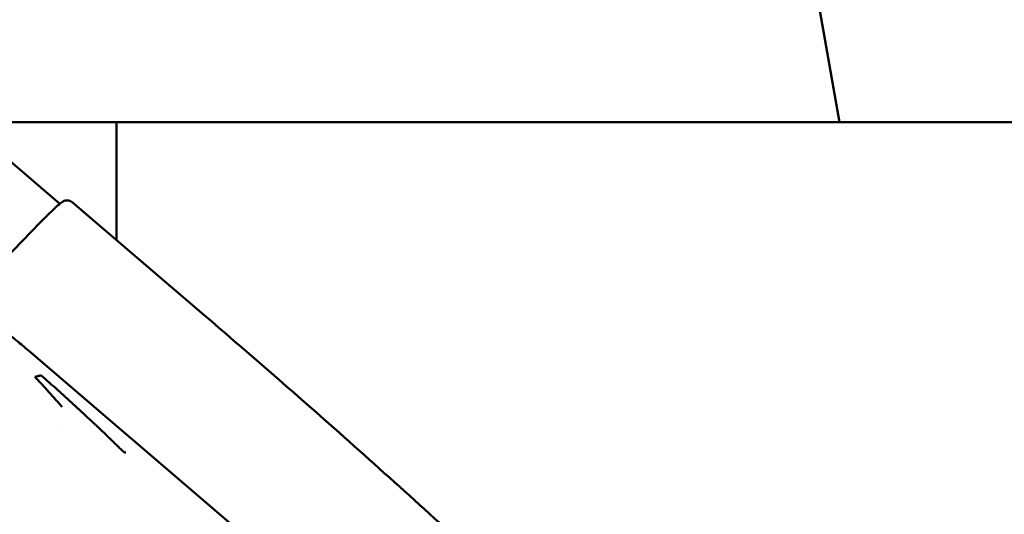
# Model space of a CAD drawing. Header units: millimetres. Extents: x 0 to 6049, y -120 to 1682.
# Tile 35 of 256: x 564 to 606, y 633 to 654. Entities that reach past the tile are written whole.
import ezdxf

# ---------------------------------------------------------------- set-up
doc = ezdxf.new("R2010")
doc.units = ezdxf.units.MM
doc.header["$LTSCALE"] = 2
doc.layers.add('Bemaßung (ISO)', color=7, linetype='Continuous', lineweight=25)
doc.layers.add('Sichtbar (ISO)', color=7, linetype='Continuous', lineweight=50)
doc.styles.add('Notiztext (DIN)', font='isocpeur.ttf')
doc.dimstyles.new('Standard (DIN)', dxfattribs={"dimscale": 2, "dimtxt": 3.5, "dimasz": 2.5, "dimexe": 2, "dimexo": 0.5, "dimgap": 0.5, "dimtad": 1, "dimrnd": 1e-08, "dimtxsty": 'Notiztext (DIN)', "dimcen": 0.09, "dimdle": 10, "dimclrd": 256, "dimclre": 256, "dimclrt": 256, "dimadec": 0, "dimazin": 0, "dimtfac": 1, "dimtmove": 0, "dimatfit": 3, "dimfxl": 1, "dimtolj": 1, "dimtzin": 0, "dimlwd": -1, "dimlwe": -1, "dimarcsym": 0})

# ---------------------------------------------------------------- blocks, each defined once
blk = doc.blocks.new('*D22')
at = {"layer": 'Bemaßung (ISO)', "transparency": 16777216}
for p, q in [((252.973, 717.98), (203.036, 717.98)), ((207.036, 595.722), (207.036, 712.98)), ((594.715, 590.722), (203.036, 590.722))]:
    blk.add_line(p, q, dxfattribs=at)
for points in [[(206.202, 712.98), (207.869, 712.98), (207.036, 717.98)], [(206.202, 595.722), (207.869, 595.722), (207.036, 590.722)]]:
    blk.add_solid(points, dxfattribs=at)
at = {"layer": 'Defpoints', "color": 0, "transparency": 16777216}
for p in [(207.036, 717.98), (253.973, 717.98), (595.715, 590.722)]:
    blk.add_point(p, dxfattribs=at)
at = {"layer": 'Bemaßung (ISO)', "transparency": 16777216, "insert": (197.636, 642.256), "char_height": 7, "attachment_point": 1, "rotation": 90, "style": 'Notiztext (DIN)'}
blk.add_mtext('\\A1;127,26', dxfattribs=at)

msp = doc.modelspace()

# ---------------------------------------------------------------- linework, layer by layer
at = {"layer": 'Sichtbar (ISO)'}
for p, q in [((596.399, 665.368), (599.13, 649.879)), ((553.828, 649.879), (599.13, 649.879)), ((568.023, 644.807), (568.023, 649.879)), ((637.187, 649.879), (599.13, 649.879)), ((563.352, 648.284), (565.587, 646.368)), ((571.782, 641.585), (566.117, 646.441)), ((562.694, 643.443), (564.744, 645.557)), ((564.243, 640.043), (573.047, 632.498)), ((565.621, 636.879), (565.621, 636.879))]:
    msp.add_line(p, q, dxfattribs=at)
for points, knots in [([(564.744, 645.557), (564.862, 645.679), (564.971, 645.789), (565.167, 645.985), (565.256, 646.07), (565.412, 646.218), (565.48, 646.279), (565.6, 646.38), (565.649, 646.419), (565.735, 646.47), (565.764, 646.488), (565.845, 646.511), (565.88, 646.519), (565.978, 646.513), (566.04, 646.498), (566.103, 646.453), (566.11, 646.447), (566.117, 646.441)], [2.6179939, 2.6179939, 2.6179939, 2.6179939, 2.7125188, 2.7125188, 2.8070438, 2.8070438, 2.9015688, 2.9015688, 2.9960937, 2.9960937, 3.0433562, 3.0433562, 3.0669874, 3.0669874, 3.0878688, 3.0878688, 3.0906187, 3.0906187, 3.0906187, 3.0906187]), ([(571.782, 641.585), (573.517, 640.098), (575.237, 638.604), (579.262, 635.047), (581.572, 632.957), (583.835, 630.844)], [0.424644, 0.424644, 0.424644, 0.424644, 1.124107, 1.124107, 2.067982, 2.067982, 2.067982, 2.067982]), ([(563.354, 640.784), (563.474, 640.686), (563.6, 640.583), (563.896, 640.339), (564.07, 640.192), (564.243, 640.044)], [0, 0, 0, 0, 0.0540345, 0.0540345, 0.1223602, 0.1223602, 0.1223602, 0.1223602]), ([(564.781, 638.979), (564.759, 638.973), (564.71, 638.962), (564.637, 638.943), (564.572, 638.928), (564.534, 638.917), (564.519, 638.914)], [0, 0, 0, 0, 0.25975, 0.553676, 0.830576, 1, 1, 1, 1]), ([(565.684, 637.63), (565.65, 637.666), (565.616, 637.703), (565.582, 637.74), (565.545, 637.781), (565.507, 637.822), (565.468, 637.865), (565.427, 637.911), (565.384, 637.958), (565.34, 638.007), (565.33, 638.018), (565.32, 638.03), (565.309, 638.041), (565.274, 638.081), (565.237, 638.122), (565.2, 638.164), (565.157, 638.212), (565.113, 638.261), (565.07, 638.309), (565.031, 638.353), (564.992, 638.396), (564.954, 638.438), (564.929, 638.466), (564.904, 638.494), (564.88, 638.52), (564.87, 638.531), (564.86, 638.542), (564.85, 638.553), (564.818, 638.589), (564.786, 638.623), (564.756, 638.656), (564.726, 638.689), (564.698, 638.72), (564.67, 638.75), (564.643, 638.779), (564.617, 638.808), (564.591, 638.836), (564.567, 638.862), (564.543, 638.888), (564.519, 638.914)], [0, 0, 0, 0, 0.094512, 0.094512, 0.094512, 0.198245, 0.198245, 0.198245, 0.30835, 0.30835, 0.30835, 0.333333, 0.333333, 0.333333, 0.419677, 0.419677, 0.419677, 0.518546, 0.518546, 0.518546, 0.607187, 0.607187, 0.607187, 0.666667, 0.666667, 0.666667, 0.690829, 0.690829, 0.690829, 0.772191, 0.772191, 0.772191, 0.851206, 0.851206, 0.851206, 0.927254, 0.927254, 0.927254, 1, 1, 1, 1]), ([(567.303, 636.679), (567.345, 636.639), (567.387, 636.599), (567.471, 636.52), (567.512, 636.481), (567.554, 636.442)], [0.00000126, 0.00000126, 0.00000126, 0.00000126, 0.01751641, 0.01751641, 0.03487543, 0.03487543, 0.03487543, 0.03487543]), ([(567.554, 636.442), (567.556, 636.44), (567.558, 636.438), (567.56, 636.435), (567.562, 636.433), (567.565, 636.431), (567.567, 636.429), (567.57, 636.426), (567.572, 636.424), (567.575, 636.421), (567.577, 636.419), (567.58, 636.416), (567.583, 636.413), (567.585, 636.411), (567.588, 636.408), (567.591, 636.405), (567.594, 636.402), (567.598, 636.399), (567.601, 636.395), (567.604, 636.392), (567.607, 636.389), (567.611, 636.385), (567.614, 636.382), (567.618, 636.378), (567.622, 636.375), (567.626, 636.371), (567.629, 636.367), (567.633, 636.363), (567.638, 636.359), (567.642, 636.355), (567.646, 636.351), (567.65, 636.346), (567.655, 636.342), (567.66, 636.337), (567.664, 636.333), (567.669, 636.328), (567.674, 636.323)], [0.0000966, 0.0000966, 0.0000966, 0.0000966, 0.0833333, 0.0833333, 0.0833333, 0.1666667, 0.1666667, 0.1666667, 0.25, 0.25, 0.25, 0.3333333, 0.3333333, 0.3333333, 0.4166667, 0.4166667, 0.4166667, 0.5, 0.5, 0.5, 0.5833333, 0.5833333, 0.5833333, 0.6666667, 0.6666667, 0.6666667, 0.75, 0.75, 0.75, 0.8333333, 0.8333333, 0.8333333, 0.9166667, 0.9166667, 0.9166667, 1, 1, 1, 1]), ([(568.422, 635.66), (568.418, 635.659), (568.413, 635.657), (568.409, 635.656), (568.404, 635.654), (568.4, 635.653), (568.396, 635.651), (568.391, 635.65), (568.387, 635.649), (568.382, 635.647)], [0, 0, 0, 0, 0.333333, 0.333333, 0.333333, 0.666667, 0.666667, 0.666667, 1, 1, 1, 1])]:
    msp.add_open_spline(points, degree=3, knots=knots, dxfattribs=at)
for points in [[(564.781, 638.979), (565.017, 638.773), (565.486, 638.359), (566.182, 637.728), (566.641, 637.303), (566.869, 637.089)], [(567.303, 636.679), (567.255, 636.725), (567.159, 636.816), (567.014, 636.952), (566.917, 637.043), (566.869, 637.089)], [(567.674, 636.323), (567.731, 636.267), (567.841, 636.159), (567.992, 636.012), (568.132, 635.879), (568.257, 635.754), (568.345, 635.684), (568.382, 635.647)]]:
    msp.add_open_spline(points, degree=3, dxfattribs=at)

# ---------------------------------------------------------------- dimensions: what is measured, and where the dimension line sits
at = {"layer": 'Bemaßung (ISO)'}
dim = msp.add_linear_dim(base=(207.036, 717.98), p1=(595.715, 590.722), p2=(253.973, 717.98), angle=90, dimstyle='Standard (DIN)', override={"dimgap": 0.5, "dimdec": 2, "dimtol": 0, "dimlim": 0, "dimtp": 0, "dimtm": 0, "dimtdec": 2, "dimtofl": 0, "dimatfit": 1}, dxfattribs=at)
dim.commit()
dim.dimension.update_dxf_attribs({"geometry": '*D22', "text_midpoint": (207.036, 654.331), "dimtype": 160})

doc.saveas('drawing.dxf')
